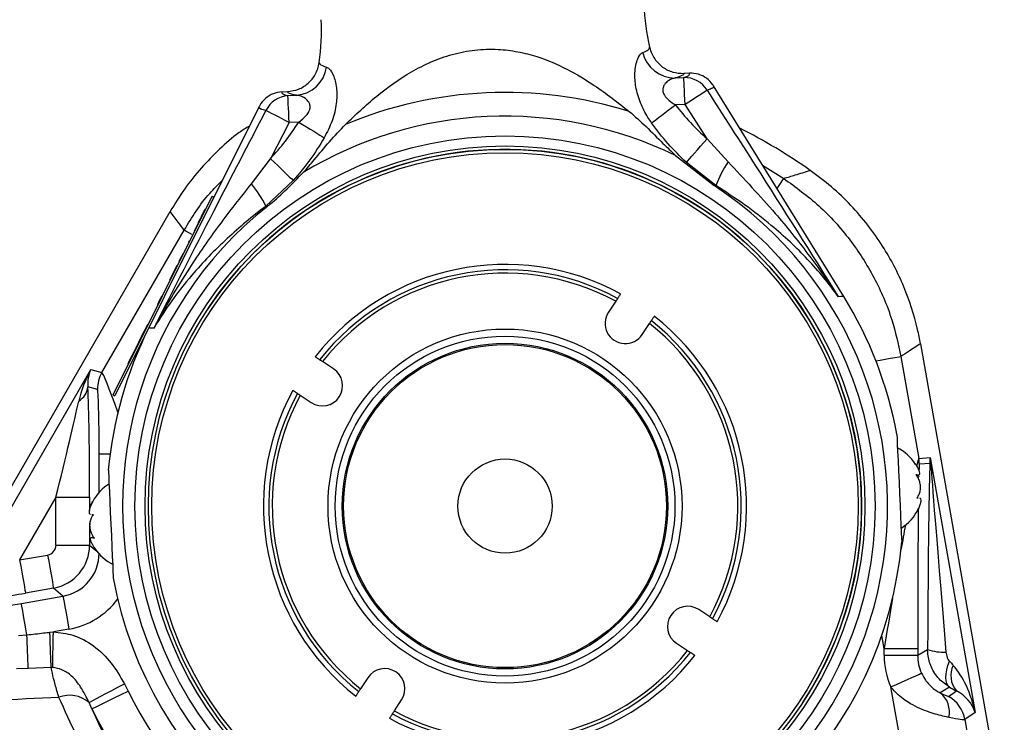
# Model space of a CAD drawing. Extents: x 0 to 8410, y 0 to 5940.
# Tile 38 of 210: x 1666 to 1812, y 3114 to 3219. Entities that reach past the tile are written whole.
import ezdxf

# ---------------------------------------------------------------- set-up
doc = ezdxf.new("R2010")
doc.units = 0
doc.header["$LTSCALE"] = 10
doc.layers.get('0').update_dxf_attribs({"linetype": 'CONTINUOUS'})

msp = doc.modelspace()

# ---------------------------------------------------------------- linework, layer by layer
at = {"color": 8, "linetype": 'CONTINUOUS'}
for p, q in [((1763.37, 3209.95), (1764.64, 3210)), ((1705.79, 3207.32), (1707.07, 3207.38)), ((1764.82, 3206.02), (1763.4, 3205.95)), ((1768.09, 3200.91), (1764.82, 3206.02)), ((1705.98, 3203.33), (1703.18, 3197.95)), ((1707.4, 3203.4), (1705.98, 3203.33)), ((1768.09, 3200.91), (1771.21, 3197.47)), ((1700.4, 3194.24), (1703.18, 3197.95)), ((1769.38, 3193.97), (1765.01, 3197.38)), ((1776.35, 3196.98), (1779.48, 3195.03)), ((1706.58, 3194.72), (1702.53, 3190.92)), ((1678.15, 3166.17), (1690.38, 3187.35)), ((1796.9, 3168.57), (1799.57, 3153.41)), ((1655.41, 3130.11), (1676.48, 3166.61)), ((1676.48, 3166.61), (1678.15, 3166.17)), ((1677.48, 3163.67), (1676.07, 3164.05)), ((1677.73, 3148.39), (1677.73, 3154.11)), ((1677.73, 3154.11), (1679.38, 3154.11)), ((1799.57, 3153.41), (1801.24, 3153.56)), ((1801.22, 3152.68), (1799.65, 3152.55)), ((1801.24, 3153.56), (1807.92, 3115.67)), ((1671.32, 3147.68), (1665.92, 3138.34)), ((1671.32, 3147.68), (1676.31, 3147.68)), ((1671.32, 3140.55), (1671.32, 3147.68)), ((1676.31, 3147.68), (1676.31, 3145.9)), ((1676.31, 3143.82), (1676.31, 3140.55)), ((1671.32, 3140.55), (1676.31, 3140.55)), ((1676.31, 3140.55), (1677.39, 3139.64)), ((1665.92, 3138.34), (1670.08, 3139.07)), ((1670.95, 3134.15), (1666.79, 3133.42)), ((1672.36, 3132.96), (1670.95, 3134.15)), ((1666.17, 3131.87), (1672.36, 3132.96)), ((1670.42, 3127.59), (1670.93, 3127.64)), ((1673.23, 3128.05), (1670.93, 3127.64)), ((1665.77, 3127.12), (1667, 3127.21)), ((1794.41, 3125.2), (1794.06, 3127.14)), ((1794.41, 3124.19), (1794.41, 3125.2)), ((1794.41, 3125.2), (1799.4, 3125.2)), ((1799.4, 3125.2), (1799.4, 3124.19)), ((1799.4, 3124.19), (1800.87, 3125.04)), ((1794.41, 3124.19), (1799.4, 3124.19)), ((1667.18, 3122.22), (1665.43, 3122.17)), ((1670.59, 3122.34), (1667.18, 3122.22)), ((1670.83, 3122.34), (1670.59, 3122.34)), ((1681.48, 3119.94), (1682.03, 3118.86)), ((1798.06, 3104.47), (1795.41, 3119.48)), ((1804.14, 3119.43), (1802.74, 3118.62)), ((1803.99, 3118.07), (1805.14, 3118.88)), ((1676.66, 3116.23), (1676.23, 3117.15)), ((1807.92, 3115.67), (1806.41, 3114.62)), ((1806.41, 3114.62), (1809.17, 3098.95))]:
    msp.add_line(p, q, dxfattribs=at)
at = {"color": 7, "linetype": 'CONTINUOUS'}
for p, q in [((1765.47, 3210.66), (1764.66, 3210.62)), ((1704.91, 3207.89), (1705.72, 3207.93)), ((1788.41, 3177.48), (1769.07, 3208.76)), ((1701.5, 3205.67), (1694.8, 3192.25)), ((1763.41, 3198.43), (1769.13, 3193.96)), ((1679.81, 3162.85), (1694.54, 3192.38)), ((1694.8, 3192.25), (1680.08, 3162.72)), ((1694.54, 3192.38), (1694.8, 3192.25)), ((1693.47, 3190.46), (1693.31, 3190.14)), ((1693.47, 3190.46), (1693.56, 3190.42)), ((1652.42, 3128), (1688.29, 3190.12)), ((1692.72, 3188.95), (1692.45, 3188.42)), ((1692.75, 3189.02), (1692.84, 3188.97)), ((1693.31, 3190.14), (1693.11, 3189.74)), ((1693.11, 3189.74), (1693.2, 3189.7)), ((1693.31, 3190.14), (1693.4, 3190.1)), ((1692.43, 3188.38), (1691.85, 3187.21)), ((1692.43, 3188.38), (1692.52, 3188.33)), ((1692.44, 3188.42), (1692.54, 3188.37)), ((1692.45, 3188.42), (1692.54, 3188.37)), ((1691.69, 3186.89), (1691.78, 3186.84)), ((1691.85, 3187.21), (1691.94, 3187.17)), ((1690.48, 3184.48), (1690.57, 3184.44)), ((1690.68, 3184.88), (1690.77, 3184.84)), ((1691.11, 3185.73), (1691, 3185.52)), ((1691.19, 3185.89), (1691.27, 3185.84)), ((1689.98, 3183.48), (1690.07, 3183.43)), ((1690.17, 3183.84), (1690.01, 3183.53)), ((1689.08, 3181.67), (1688.88, 3181.27)), ((1689.28, 3182.07), (1689.08, 3181.67)), ((1689.08, 3181.67), (1689.17, 3181.62)), ((1689.28, 3182.07), (1689.37, 3182.03)), ((1689.48, 3182.47), (1689.57, 3182.43)), ((1689.61, 3182.72), (1689.56, 3182.63)), ((1689.63, 3182.78), (1689.72, 3182.73)), ((1688.88, 3181.27), (1688.2, 3179.9)), ((1688.88, 3181.27), (1688.97, 3181.22)), ((1688.08, 3179.66), (1688.17, 3179.62)), ((1688.2, 3179.9), (1688.29, 3179.86)), ((1688.2, 3179.9), (1688.29, 3179.85)), ((1687.05, 3177.59), (1687.14, 3177.55)), ((1687.08, 3177.65), (1687.17, 3177.61)), ((1687.1, 3177.69), (1687.19, 3177.65)), ((1687.53, 3178.56), (1687.62, 3178.51)), ((1686.28, 3176.05), (1686.37, 3176)), ((1686.39, 3176.27), (1686.48, 3176.23)), ((1686.78, 3177.06), (1686.58, 3176.65)), ((1686.58, 3176.65), (1686.67, 3176.61)), ((1686.78, 3177.06), (1686.87, 3177.01)), ((1754.52, 3176.77), (1753.44, 3175.13)), ((1685.64, 3174.77), (1685.73, 3174.72)), ((1684.83, 3173.14), (1684.6, 3172.67)), ((1684.88, 3173.24), (1684.83, 3173.14)), ((1684.83, 3173.14), (1684.92, 3173.1)), ((1684.92, 3173.32), (1684.88, 3173.24)), ((1684.88, 3173.24), (1684.97, 3173.19)), ((1684.92, 3173.32), (1685.01, 3173.27)), ((1758.45, 3171.83), (1759.53, 3173.47)), ((1684.42, 3172.32), (1683.75, 3170.98)), ((1684.6, 3172.67), (1684.42, 3172.32)), ((1684.42, 3172.32), (1684.51, 3172.27)), ((1684.6, 3172.67), (1684.69, 3172.63)), ((1683.19, 3169.86), (1682.97, 3169.42)), ((1683.34, 3170.16), (1683.19, 3169.86)), ((1683.19, 3169.86), (1683.28, 3169.82)), ((1683.58, 3170.63), (1683.34, 3170.16)), ((1683.34, 3170.16), (1683.43, 3170.11)), ((1683.75, 3170.98), (1683.58, 3170.63)), ((1683.58, 3170.63), (1683.66, 3170.58)), ((1683.75, 3170.98), (1683.84, 3170.94)), ((1799.81, 3170.46), (1812.27, 3099.82)), ((1682.97, 3169.42), (1682.21, 3167.9)), ((1682.97, 3169.42), (1683.06, 3169.38)), ((1682.21, 3167.9), (1681.99, 3167.45)), ((1681.99, 3167.45), (1682.08, 3167.41)), ((1682.21, 3167.9), (1682.3, 3167.85)), ((1712.57, 3166.72), (1710.93, 3167.81)), ((1681.2, 3165.86), (1681.29, 3165.81)), ((1681.71, 3166.89), (1681.8, 3166.85)), ((1680.71, 3164.88), (1680.8, 3164.84)), ((1679.81, 3162.85), (1680.08, 3162.72)), ((1707.63, 3162.8), (1709.27, 3161.71)), ((1799.17, 3150.93), (1799.46, 3150.94)), ((1799.26, 3147.55), (1799.49, 3147.57)), ((1799.49, 3147.61), (1799.3, 3147.6)), ((1676.87, 3145.06), (1676.67, 3145.05)), ((1799.35, 3145.64), (1799.53, 3146.01)), ((1676.95, 3141.7), (1676.65, 3141.69)), ((1768.5, 3129.88), (1766.85, 3130.97)), ((1763.55, 3125.96), (1765.2, 3124.87)), ((1717.68, 3120.85), (1716.6, 3119.2)), ((1721.61, 3115.9), (1722.69, 3117.55))]:
    msp.add_line(p, q, dxfattribs=at)
at = {"color": 8, "linetype": 'CONTINUOUS', "flags": 128}
for points in [[(1764.82, 3206.02), (1764.79, 3206.76), (1764.76, 3207.48), (1764.73, 3208.15), (1764.7, 3208.74), (1764.68, 3209.24), (1764.66, 3209.62), (1764.65, 3209.88), (1764.64, 3210)], [(1768.09, 3208.12), (1767.91, 3208), (1767.65, 3207.83), (1767.31, 3207.61), (1766.9, 3207.35), (1766.43, 3207.05), (1765.92, 3206.72), (1765.38, 3206.37), (1764.82, 3206.02)], [(1705.98, 3203.33), (1705.94, 3204.08), (1705.91, 3204.8), (1705.88, 3205.46), (1705.85, 3206.06), (1705.83, 3206.55), (1705.81, 3206.94), (1705.8, 3207.2), (1705.79, 3207.32)], [(1705.98, 3203.33), (1705.39, 3203.64), (1704.82, 3203.93), (1704.28, 3204.21), (1703.79, 3204.47), (1703.36, 3204.69), (1703, 3204.88), (1702.72, 3205.02), (1702.53, 3205.12)], [(1759.85, 3203.28), (1760.13, 3203.49), (1760.47, 3203.75), (1760.87, 3204.05), (1761.32, 3204.39), (1761.8, 3204.75), (1762.32, 3205.14), (1762.85, 3205.54), (1763.4, 3205.95)], [(1707.4, 3203.4), (1707.98, 3203.04), (1708.55, 3202.69), (1709.1, 3202.35), (1709.62, 3202.03), (1710.09, 3201.73), (1710.52, 3201.47), (1710.88, 3201.25), (1711.18, 3201.06)], [(1765.01, 3197.38), (1765.22, 3197.62), (1765.49, 3197.94), (1765.83, 3198.32), (1766.22, 3198.76), (1766.65, 3199.26), (1767.11, 3199.79), (1767.6, 3200.34), (1768.09, 3200.91)], [(1703.18, 3197.95), (1703.73, 3197.43), (1704.27, 3196.92), (1704.78, 3196.43), (1705.25, 3195.98), (1705.68, 3195.57), (1706.04, 3195.22), (1706.35, 3194.94), (1706.58, 3194.72)], [(1778.49, 3193.52), (1778.98, 3194.27), (1779.33, 3194.79), (1779.48, 3195.03)], [(1769.38, 3193.97), (1769.35, 3193.97), (1769.32, 3193.96), (1769.29, 3193.96), (1769.26, 3193.96), (1769.23, 3193.96), (1769.19, 3193.96), (1769.16, 3193.96), (1769.13, 3193.96)], [(1702.79, 3190.93), (1702.76, 3190.93), (1702.72, 3190.92), (1702.69, 3190.92), (1702.66, 3190.92), (1702.63, 3190.92), (1702.6, 3190.92), (1702.57, 3190.92), (1702.53, 3190.92)], [(1691.5, 3186.71), (1691.16, 3186.9), (1690.62, 3187.21), (1690.38, 3187.35)], [(1788.41, 3177.48), (1788.36, 3177.48), (1788.21, 3177.47), (1787.96, 3177.46), (1787.6, 3177.44)], [(1685.9, 3172.8), (1685.54, 3172.78), (1685.29, 3172.77), (1685.14, 3172.76), (1685.09, 3172.76)], [(1793.19, 3167.92), (1793.84, 3168.03), (1795.07, 3168.25), (1796.01, 3168.41), (1796.63, 3168.52), (1796.9, 3168.57)], [(1665.92, 3138.34), (1666.09, 3137.41), (1666.25, 3136.51), (1666.39, 3135.68), (1666.52, 3134.95), (1666.63, 3134.33), (1666.71, 3133.87), (1666.77, 3133.56), (1666.79, 3133.42)], [(1670.08, 3139.07), (1670.24, 3138.14), (1670.4, 3137.25), (1670.55, 3136.42), (1670.68, 3135.68), (1670.79, 3135.07), (1670.87, 3134.6), (1670.92, 3134.29), (1670.95, 3134.15)], [(1667, 3127.21), (1666.84, 3128.1), (1666.69, 3128.95), (1666.55, 3129.74), (1666.43, 3130.44), (1666.33, 3131.01), (1666.25, 3131.45), (1666.2, 3131.74), (1666.17, 3131.87)], [(1672.36, 3132.96), (1672.39, 3132.83), (1672.44, 3132.52), (1672.53, 3132.05), (1672.63, 3131.44), (1672.76, 3130.7), (1672.91, 3129.87), (1673.07, 3128.98), (1673.23, 3128.05)], [(1670.59, 3122.34), (1670.58, 3122.77), (1670.56, 3123.28), (1670.54, 3123.87), (1670.52, 3124.53), (1670.5, 3125.25), (1670.47, 3126), (1670.45, 3126.79), (1670.42, 3127.59)], [(1670.83, 3122.34), (1670.84, 3122.77), (1670.85, 3123.28), (1670.86, 3123.88), (1670.87, 3124.55), (1670.88, 3125.27), (1670.9, 3126.03), (1670.91, 3126.83), (1670.93, 3127.64)], [(1804.14, 3119.43), (1803.91, 3119.66), (1803.74, 3119.98), (1803.64, 3120.39), (1803.6, 3120.87), (1803.63, 3121.42), (1803.73, 3122.01), (1803.89, 3122.65), (1804.11, 3123.3)], [(1795.41, 3119.48), (1796.27, 3119.86), (1797.1, 3120.23), (1797.86, 3120.58), (1798.54, 3120.88), (1799.11, 3121.14), (1799.55, 3121.33), (1799.83, 3121.46), (1799.97, 3121.52)], [(1676.23, 3117.15), (1676.43, 3117.26), (1676.8, 3117.46), (1677.33, 3117.74), (1677.98, 3118.09), (1678.75, 3118.49), (1679.61, 3118.95), (1680.53, 3119.44), (1681.48, 3119.94)], [(1676.66, 3116.23), (1676.82, 3116.31), (1677.17, 3116.48), (1677.69, 3116.73), (1678.36, 3117.06), (1679.16, 3117.45), (1680.06, 3117.89), (1681.03, 3118.37), (1682.03, 3118.86)]]:
    msp.add_lwpolyline(points, dxfattribs=at)
at = {"color": 7, "linetype": 'CONTINUOUS', "flags": 128}
for points in [[(1796.29, 3157.01), (1796.3, 3156.9), (1796.32, 3156.44), (1796.36, 3155.63), (1796.41, 3154.51), (1796.47, 3153.13), (1796.54, 3151.57), (1796.62, 3149.88), (1796.7, 3148.15), (1796.78, 3146.46), (1796.85, 3144.89), (1796.91, 3143.52), (1796.96, 3142.4), (1797, 3141.59), (1797.02, 3141.13), (1797.02, 3141.02)], [(1679.1, 3151.66), (1679.1, 3151.64), (1679.12, 3151.36), (1679.15, 3150.72), (1679.19, 3149.75), (1679.25, 3148.5), (1679.31, 3147.02), (1679.39, 3145.38), (1679.47, 3143.66)], [(1679.47, 3143.66), (1679.55, 3141.95), (1679.62, 3140.31), (1679.69, 3138.83), (1679.75, 3137.57), (1679.79, 3136.6), (1679.82, 3135.96), (1679.83, 3135.68), (1679.83, 3135.67)]]:
    msp.add_lwpolyline(points, dxfattribs=at)
at = {"color": 7, "linetype": 'CONTINUOUS'}
for radius in [55, 53.5, 53, 24.19, 24, 7]:
    msp.add_circle((1738.06, 3146.34), radius, dxfattribs=at)
at = {"color": 8, "linetype": 'CONTINUOUS'}
for radius in [52.5, 26.31, 25.25]:
    msp.add_circle((1738.06, 3146.34), radius, dxfattribs=at)
at = {"color": 7, "linetype": 'CONTINUOUS'}
for centre, radius, start, end in [((1793.65, 3222.39), 35, 182.6143, 193.0253), ((1675.78, 3217.01), 35, 352.1983, 2.6143), ((1734.59, 3126.64), 85, 54.934, 63.1838), ((1738.06, 3146.34), 53, 38.5271, 146.6246), ((1738.06, 3146.34), 56.85, 128.3494, 56.8793), ((1738.06, 3146.34), 35.1, 61.5277, 141.7215), ((1738.06, 3146.34), 53, 326.6246, 38.5271), ((1738.06, 3146.34), 59.2, 10.3807, 31.7344), ((1755.94, 3173.48), 3, 146.6246, 326.6246), ((1738.06, 3146.34), 59.2, 153.4942, 174.8479), ((1738.06, 3146.34), 35.1, 331.5277, 51.7215), ((1710.92, 3164.22), 3, 236.6246, 56.6246), ((1738.06, 3146.34), 35.1, 151.5277, 231.7215), ((1793.21, 3148.74), 7, 32.8246, 63.5646), ((1682.93, 3143.7), 7, 121.6641, 151.4224), ((1682.93, 3143.7), 7, 151.4224, 156.0089), ((1793.2, 3148.98), 7, 301.6641, 334.9128), ((1738.06, 3146.34), 59.2, 275.3554, 354.8479), ((1682.91, 3143.94), 7, 209.1797, 213.6448), ((1682.91, 3143.94), 7, 213.6448, 243.5646), ((1738.06, 3146.34), 59.2, 190.3807, 269.8733), ((1765.2, 3128.46), 3, 56.6246, 236.6246), ((1738.06, 3146.34), 35.1, 241.5277, 321.7215), ((1720.18, 3119.2), 3, 326.6246, 146.6246)]:
    msp.add_arc(centre, radius, start, end, dxfattribs=at)
at = {"color": 8, "linetype": 'CONTINUOUS'}
for centre, radius, start, end in [((1763.34, 3214.9), 4.96, 193.9767, 270.2678), ((1706.64, 3212.32), 4.96, 274.9569, 351.256), ((1764.72, 3206.06), 3.95, 31.4121, 91.1592), ((1706.07, 3203.38), 3.95, 94.0699, 153.8158), ((1738.06, 3146.34), 61.46, 72.5199, 112.7087), ((1738.06, 3146.34), 57.93, 64.0566, 121.172), ((1788.61, 3186.17), 20.75, 147.006, 157.9253), ((1684.08, 3181.39), 20.76, 27.3076, 38.2202), ((1738.06, 3146.34), 35.9, 61.4181, 141.8311), ((1738.06, 3146.34), 34.6, 61.5987, 141.6505), ((1738.06, 3146.34), 35.9, 331.4181, 51.8311), ((1738.06, 3146.34), 34.6, 331.5987, 51.6505), ((1682.49, 3163.67), 5.01, 150.0439, 179.9556), ((1673.21, 3164.42), 2.89, 301.3933, 352.6971), ((1738.06, 3146.34), 35.9, 151.4181, 231.8311), ((1738.06, 3146.34), 34.6, 151.5987, 231.6505), ((1794.63, 3152.54), 5.01, 0.0227, 9.9804), ((1803.79, 3152.83), 2.58, 183.2824, 202.6797), ((1186.9, 3106.83), 480.53, 1.8344, 2.4299), ((1738.06, 3146.34), 34.6, 241.5987, 321.6505), ((1803.28, 3131.95), 7.32, 250.8146, 272.5208), ((1738.06, 3146.34), 35.9, 241.4181, 321.8311), ((1807.83, 3121.14), 3.51, 154.0093, 220.142), ((1738.06, 3146.34), 62.4, 206.1249, 313.8754), ((1800.43, 3115.74), 3.69, 347.9012, 51.2546), ((1673.36, 3113.91), 4.33, 48.5103, 111.7569), ((1801.48, 3113.74), 5.01, 10.0765, 59.9248), ((1738.06, 3146.34), 68.39, 206.1249, 313.8754)]:
    msp.add_arc(centre, radius, start, end, dxfattribs=at)
for centre, major_axis, ratio, start_param, end_param in [((1735.19, 3209.17), (30.32, 1.38), 0.06998, 6.039883, 6.331344), ((1735.19, 3209.17), (30.32, 1.38), 0.06998, 3.093434, 3.384895), ((1680.81, 3164.12), (4.62, 8.71), 0.505887, 1.55275, 2.075614), ((1680.81, 3164.12), (-2.09, 4.77), 0.896933, 0.687458, 1.210322), ((1682.46, 3153.66), (-4.32, 12.51), 0.029927, 5.259909, 6.256778), ((1675.79, 3146.77), (0.02, 20.02), 0.02615, 4.757775, 5.753347), ((1677.47, 3153.66), (0.01, 10.01), 0.02615, 4.757775, 6.276212), ((1670.79, 3146.77), (4.35, 17.52), 0.016075, 4.768206, 5.763778), ((1794.67, 3123.71), (4.91, 29.7), 0.016654, 0.005052, 0.269868), ((1799.66, 3123.71), (-0.01, 28.83), 0.009076, 0.00079, 0.261114), ((1801.34, 3095.9), (-0.03, 57.66), 0.009076, 0.175083, 1.041096), ((1796.32, 3152.69), (3.27, 4.1), 0.900122, 5.334337, 5.50863), ((1796.32, 3152.69), (-1.38, 9.86), 0.501144, 4.555692, 4.729985), ((1806.33, 3095.9), (-4.94, 56.8), 0.004643, 0.173895, 1.039909), ((1799.66, 3123.71), (-0.01, 28.83), 0.009076, 0.693441, 1.519226), ((1794.67, 3123.71), (4.91, 29.7), 0.016654, 0.84466, 0.998736), ((1669.82, 3140.55), (-1.15, 0.97), 0.997668, 2.44461, 3.838575), ((1669.82, 3140.55), (4.18, 4.98), 0.998746, 4.015407, 5.409371), ((1671.21, 3139.38), (5.01, -4.2), 0.994106, 5.586203, 6.980168), ((1667.13, 3134.01), (12.86, 2.29), 0.040101, 4.031611, 4.67866), ((1666.34, 3132.17), (6.43, 1.14), 0.040101, 3.160224, 4.67866), ((1671.21, 3139.38), (-8.83, 7.41), 0.997668, 2.44461, 3.205704), ((1794.67, 3123.71), (4.91, 29.7), 0.016654, 1.267964, 1.523488), ((1805.92, 3124.2), (9.98, 5.76), 0.998174, 2.618785, 3.040523), ((1805.92, 3124.2), (5.66, 3.27), 0.99538, 2.618785, 3.040523), ((1800.73, 3127.68), (-6.38, 7.42), 0.035723, 2.169679, 2.278019), ((1803, 3114.8), (-2.04, 9.55), 0.511151, 4.693831, 5.565218), ((1798.34, 3121.35), (5.65, -3.27), 0.040101, 5.626509, 6.264554), ((1798.23, 3123.35), (11.3, -6.55), 0.040101, 5.284827, 5.393167), ((1803, 3114.8), (4.81, -1.88), 0.890278, 0.600376, 1.471763), ((1795.85, 3117.03), (10.58, -2.4), 0.029082, 5.604993, 6.243039)]:
    msp.add_ellipse(centre, major_axis=major_axis, ratio=ratio, start_param=start_param, end_param=end_param, dxfattribs=at)
at = {"color": 7, "linetype": 'CONTINUOUS'}
for points, knots in [([(1714.34, 3203.04), (1715.85, 3204.47), (1718.88, 3207.33), (1723.18, 3210.41), (1727.04, 3212.38), (1730.21, 3213.53), (1733.58, 3214.18), (1736.89, 3214.29), (1739.99, 3213.89), (1743.46, 3213), (1747.31, 3211.34), (1751.89, 3208.6), (1754.82, 3206.3), (1756.53, 3204.97)], [0, 0, 0, 0, 0.133807, 0.267173, 0.335395, 0.403507, 0.472517, 0.541484, 0.600886, 0.660352, 0.760767, 0.861491, 1, 1, 1, 1]), ([(1759.55, 3214.5), (1759.56, 3214.49), (1759.7, 3213.87), (1760.2, 3212.76), (1761.43, 3211.5), (1762.97, 3210.71), (1764.09, 3210.65), (1764.66, 3210.62)], [0, 0, 0, 0, 0.0049548, 0.2732278, 0.5156893, 0.7578374, 1, 1, 1, 1]), ([(1705.72, 3207.93), (1706.28, 3208.01), (1707.4, 3208.17), (1708.85, 3209.1), (1709.97, 3210.46), (1710.36, 3211.62), (1710.45, 3212.25), (1710.45, 3212.26)], [0, 0, 0, 0, 0.242161, 0.484307, 0.726775, 0.995043, 1, 1, 1, 1]), ([(1769.07, 3208.76), (1769.06, 3208.76), (1769.03, 3208.82), (1768.74, 3209.26), (1768.06, 3209.95), (1766.83, 3210.58), (1765.92, 3210.63), (1765.47, 3210.66)], [0, 0, 0, 0, 0.007898, 0.048674, 0.36618, 0.68308, 1, 1, 1, 1]), ([(1704.91, 3207.89), (1704.46, 3207.83), (1703.56, 3207.7), (1702.4, 3206.95), (1701.78, 3206.2), (1701.53, 3205.74), (1701.5, 3205.68), (1701.5, 3205.67)], [0, 0, 0, 0, 0.316917, 0.633823, 0.951336, 0.992111, 1, 1, 1, 1]), ([(1756.53, 3204.97), (1757.36, 3204.24), (1759.06, 3202.76), (1761.29, 3200.44), (1762.78, 3199.03), (1763.41, 3198.43)], [0, 0, 0, 0, 0.360807, 0.731172, 1, 1, 1, 1]), ([(1700.07, 3202.8), (1699.55, 3202.49), (1697.95, 3201.5), (1695.59, 3199.37), (1692.86, 3196.6), (1690.38, 3193.52), (1688.99, 3191.25), (1688.29, 3190.12)], [0, 0, 0, 0, 0.103666, 0.323405, 0.543142, 0.771573, 1, 1, 1, 1]), ([(1708.08, 3195.9), (1708.62, 3196.53), (1709.95, 3198.04), (1711.96, 3200.55), (1713.54, 3202.2), (1714.34, 3203.04)], [0, 0, 0, 0, 0.2572696, 0.6246039, 1, 1, 1, 1]), ([(1799.81, 3170.46), (1799.68, 3171.17), (1799.12, 3174.06), (1797.48, 3179.04), (1794.81, 3184.18), (1792.01, 3188.14), (1789.47, 3191.09), (1786.63, 3193.83), (1784.49, 3195.42), (1783.42, 3196.21)], [0, 0, 0, 0, 0.069861, 0.281778, 0.499848, 0.622462, 0.745077, 0.872537, 1, 1, 1, 1]), ([(1702.79, 3190.93), (1702.9, 3191.01), (1704.79, 3192.52), (1706.48, 3194.26), (1708.08, 3195.9)], [0, 0, 0, 0, 0.057586, 1, 1, 1, 1]), ([(1693.11, 3189.74), (1693.05, 3189.62), (1692.94, 3189.39), (1692.8, 3189.13), (1692.75, 3189.02)], [0, 0, 0, 0, 0.5597509, 1, 1, 1, 1]), ([(1689.98, 3183.48), (1689.91, 3183.33), (1689.77, 3183.06), (1689.68, 3182.86), (1689.63, 3182.78)], [0, 0, 0, 0, 0.559713, 1, 1, 1, 1]), ([(1687.05, 3177.59), (1687.02, 3177.53), (1686.96, 3177.41), (1686.88, 3177.25), (1686.79, 3177.08), (1686.79, 3177.06), (1686.78, 3177.06)], [0, 0, 0, 0, 0.187289, 0.37434, 0.561176, 1, 1, 1, 1]), ([(1754.8, 3177.19), (1754.79, 3177.19), (1754.79, 3177.18), (1754.74, 3177.11), (1754.67, 3177.01), (1754.6, 3176.89), (1754.54, 3176.81), (1754.52, 3176.77)], [0, 0, 0, 0, 0.2064613, 0.4200049, 0.6340517, 0.8488062, 1, 1, 1, 1]), ([(1754.8, 3177.19), (1754.8, 3177.19), (1754.8, 3177.19), (1754.81, 3177.21), (1754.85, 3177.28), (1754.95, 3177.43), (1755.08, 3177.63), (1755.19, 3177.78), (1755.24, 3177.86), (1755.24, 3177.86)], [0, 0, 0, 0, 0.00126, 0.134275, 0.348318, 0.562348, 0.776823, 0.992127, 1, 1, 1, 1]), ([(1686.58, 3176.65), (1686.58, 3176.65), (1686.57, 3176.64), (1686.52, 3176.53), (1686.47, 3176.42), (1686.42, 3176.33), (1686.39, 3176.27)], [0, 0, 0, 0, 0.498485, 0.624088, 0.749653, 1, 1, 1, 1]), ([(1760.25, 3174.56), (1760.23, 3174.53), (1760.16, 3174.43), (1760.04, 3174.25), (1759.92, 3174.07), (1759.85, 3173.96), (1759.81, 3173.9), (1759.81, 3173.9), (1759.81, 3173.89)], [0, 0, 0, 0, 0.085425, 0.301069, 0.516561, 0.731442, 0.865807, 1, 1, 1, 1]), ([(1759.53, 3173.47), (1759.53, 3173.48), (1759.57, 3173.53), (1759.63, 3173.62), (1759.71, 3173.75), (1759.77, 3173.84), (1759.8, 3173.89), (1759.81, 3173.89), (1759.81, 3173.89)], [0, 0, 0, 0, 0.0125549, 0.2284195, 0.4441713, 0.6594437, 0.8739769, 1, 1, 1, 1]), ([(1709.84, 3168.52), (1709.87, 3168.51), (1709.97, 3168.44), (1710.15, 3168.32), (1710.33, 3168.2), (1710.45, 3168.12), (1710.5, 3168.09), (1710.51, 3168.09), (1710.51, 3168.08)], [0, 0, 0, 0, 0.085461, 0.301059, 0.516553, 0.731462, 0.865816, 1, 1, 1, 1]), ([(1710.93, 3167.81), (1710.93, 3167.81), (1710.88, 3167.84), (1710.78, 3167.91), (1710.65, 3167.99), (1710.56, 3168.05), (1710.52, 3168.08), (1710.51, 3168.08), (1710.51, 3168.08)], [0, 0, 0, 0, 0.012503, 0.228388, 0.444123, 0.659446, 0.873967, 1, 1, 1, 1]), ([(1707.21, 3163.07), (1707.21, 3163.07), (1707.21, 3163.07), (1707.2, 3163.08), (1707.12, 3163.13), (1706.97, 3163.23), (1706.77, 3163.36), (1706.62, 3163.46), (1706.54, 3163.51), (1706.54, 3163.51)], [0, 0, 0, 0, 0.00126, 0.134278, 0.348297, 0.562312, 0.776831, 0.992074, 1, 1, 1, 1]), ([(1707.21, 3163.07), (1707.21, 3163.07), (1707.22, 3163.06), (1707.29, 3163.02), (1707.4, 3162.95), (1707.52, 3162.87), (1707.6, 3162.82), (1707.63, 3162.8)], [0, 0, 0, 0, 0.206494, 0.4200525, 0.6340179, 0.8487922, 1, 1, 1, 1]), ([(1799.03, 3152.62), (1799.19, 3152.37), (1799.47, 3151.92), (1799.66, 3151.39), (1799.68, 3151.06), (1799.55, 3150.92), (1799.33, 3150.94), (1799.16, 3151.02), (1799.11, 3151.04)], [0, 0, 0, 0, 0.235553, 0.408146, 0.581145, 0.745074, 0.917188, 1, 1, 1, 1]), ([(1799.11, 3151.04), (1799.26, 3150.82), (1799.54, 3150.42), (1799.74, 3149.66), (1799.78, 3148.96), (1799.67, 3148.3), (1799.47, 3147.84), (1799.32, 3147.62), (1799.26, 3147.55)], [0, 0, 0, 0, 0.235551, 0.408129, 0.581135, 0.74506, 0.917162, 1, 1, 1, 1]), ([(1799.34, 3150.71), (1799.41, 3150.7), (1799.54, 3150.68), (1799.59, 3150.78), (1799.61, 3150.84)], [0, 0, 0, 0, 0.4859209, 1, 1, 1, 1]), ([(1676.47, 3145.04), (1676.4, 3145.09), (1676.28, 3145.2), (1676.26, 3145.61), (1676.38, 3146.14), (1676.57, 3146.63), (1676.73, 3146.94), (1676.78, 3147.03)], [0, 0, 0, 0, 0.225768, 0.45207, 0.666525, 0.891639, 1, 1, 1, 1]), ([(1676.78, 3147.03), (1676.64, 3146.77), (1676.41, 3146.31), (1676.27, 3145.83), (1676.28, 3145.69), (1676.29, 3145.65)], [0, 0, 0, 0, 0.479025, 0.8299739, 1, 1, 1, 1]), ([(1799.66, 3147.59), (1799.72, 3147.54), (1799.85, 3147.44), (1799.87, 3147.05), (1799.75, 3146.53), (1799.56, 3146.04), (1799.4, 3145.74), (1799.35, 3145.64)], [0, 0, 0, 0, 0.225766, 0.45207, 0.666511, 0.891653, 1, 1, 1, 1]), ([(1677.02, 3141.57), (1676.87, 3141.8), (1676.59, 3142.2), (1676.39, 3142.97), (1676.35, 3143.67), (1676.46, 3144.32), (1676.66, 3144.77), (1676.81, 3144.99), (1676.87, 3145.06)], [0, 0, 0, 0, 0.235579, 0.40815, 0.581144, 0.74506, 0.91719, 1, 1, 1, 1]), ([(1676.82, 3140.53), (1676.76, 3140.62), (1676.59, 3140.9), (1676.47, 3141.27), (1676.44, 3141.59), (1676.58, 3141.71), (1676.8, 3141.68), (1676.97, 3141.6), (1677.02, 3141.57)], [0, 0, 0, 0, 0.099412, 0.302726, 0.506531, 0.699656, 0.90242, 1, 1, 1, 1]), ([(1768.92, 3129.61), (1768.92, 3129.61), (1768.92, 3129.61), (1768.9, 3129.62), (1768.85, 3129.65), (1768.75, 3129.72), (1768.63, 3129.8), (1768.54, 3129.85), (1768.5, 3129.88)], [0, 0, 0, 0, 0.034122, 0.16698, 0.380998, 0.595067, 0.809571, 1, 1, 1, 1]), ([(1768.92, 3129.61), (1768.92, 3129.6), (1768.93, 3129.6), (1769, 3129.55), (1769.15, 3129.45), (1769.33, 3129.34), (1769.48, 3129.24), (1769.56, 3129.19), (1769.59, 3129.16)], [0, 0, 0, 0, 0.132558, 0.345931, 0.559628, 0.773995, 0.908423, 1, 1, 1, 1]), ([(1765.2, 3124.87), (1765.21, 3124.86), (1765.27, 3124.83), (1765.37, 3124.76), (1765.49, 3124.68), (1765.57, 3124.63), (1765.61, 3124.6), (1765.61, 3124.6), (1765.62, 3124.6)], [0, 0, 0, 0, 0.052306, 0.268014, 0.483686, 0.698703, 0.833283, 1, 1, 1, 1]), ([(1766.29, 3124.15), (1766.26, 3124.17), (1766.15, 3124.25), (1765.97, 3124.36), (1765.79, 3124.48), (1765.66, 3124.57), (1765.62, 3124.59), (1765.62, 3124.6), (1765.62, 3124.6)], [0, 0, 0, 0, 0.091581, 0.307033, 0.52247, 0.737444, 0.951706, 1, 1, 1, 1]), ([(1715.88, 3118.12), (1715.9, 3118.15), (1715.97, 3118.25), (1716.09, 3118.43), (1716.21, 3118.61), (1716.29, 3118.74), (1716.32, 3118.78), (1716.32, 3118.79), (1716.32, 3118.79)], [0, 0, 0, 0, 0.091643, 0.307063, 0.52247, 0.737473, 0.951705, 1, 1, 1, 1]), ([(1716.6, 3119.2), (1716.59, 3119.19), (1716.55, 3119.13), (1716.48, 3119.03), (1716.4, 3118.91), (1716.35, 3118.84), (1716.32, 3118.79), (1716.32, 3118.79), (1716.32, 3118.79)], [0, 0, 0, 0, 0.0522864, 0.26808, 0.4837028, 0.6987361, 0.83328, 1, 1, 1, 1]), ([(1721.33, 3115.48), (1721.33, 3115.48), (1721.33, 3115.49), (1721.34, 3115.5), (1721.37, 3115.55), (1721.44, 3115.65), (1721.52, 3115.77), (1721.58, 3115.86), (1721.61, 3115.9)], [0, 0, 0, 0, 0.034121, 0.166972, 0.380979, 0.594994, 0.809581, 1, 1, 1, 1]), ([(1721.33, 3115.48), (1721.33, 3115.48), (1721.32, 3115.47), (1721.27, 3115.4), (1721.18, 3115.25), (1721.06, 3115.08), (1720.96, 3114.93), (1720.91, 3114.85), (1720.89, 3114.81)], [0, 0, 0, 0, 0.1325582, 0.3459724, 0.5596249, 0.7739766, 0.908486, 1, 1, 1, 1])]:
    msp.add_open_spline(points, degree=3, knots=knots, dxfattribs=at)
at = {"color": 8, "linetype": 'CONTINUOUS'}
for points, knots in [([(1758.53, 3213.71), (1758.85, 3213.84), (1759.49, 3214.12), (1759.53, 3214.37), (1759.55, 3214.5)], [0, 0, 0, 0, 0.493946, 1, 1, 1, 1]), ([(1759.85, 3203.28), (1759.66, 3203.55), (1759.02, 3204.5), (1758.11, 3206.28), (1757.43, 3208.57), (1757.31, 3210.49), (1757.49, 3211.88), (1757.82, 3212.96), (1758.2, 3213.55), (1758.47, 3213.68), (1758.53, 3213.71)], [0, 0, 0, 0, 0.067418, 0.237297, 0.41874, 0.587414, 0.696348, 0.805162, 0.955305, 1, 1, 1, 1]), ([(1710.45, 3212.26), (1710.46, 3212.18), (1710.49, 3211.93), (1711.12, 3211.71), (1711.54, 3211.56)], [0, 0, 0, 0, 0.320375, 1, 1, 1, 1]), ([(1711.54, 3211.56), (1711.67, 3211.5), (1712.05, 3211.31), (1712.67, 3210.23), (1713.1, 3208.37), (1713.05, 3206.05), (1712.46, 3203.55), (1711.61, 3201.89), (1711.18, 3201.06)], [0, 0, 0, 0, 0.091729, 0.262744, 0.449801, 0.612403, 0.806951, 1, 1, 1, 1]), ([(1763.37, 3209.95), (1763.04, 3209.85), (1762.51, 3209.71), (1761.92, 3209.2), (1761.61, 3208.74), (1761.5, 3208.33), (1761.53, 3207.87), (1761.69, 3207.44), (1762.14, 3206.84), (1762.73, 3206.36), (1763.24, 3206.05), (1763.4, 3205.95)], [0, 0, 0, 0, 0.235253, 0.377739, 0.460397, 0.550747, 0.602173, 0.689712, 0.75327, 0.923128, 1, 1, 1, 1]), ([(1764.66, 3210.62), (1764.61, 3210.51), (1764.51, 3210.3), (1763.75, 3210.07), (1763.37, 3209.95)], [0, 0, 0, 0, 0.494359, 1, 1, 1, 1]), ([(1707.07, 3207.38), (1706.55, 3207.49), (1705.82, 3207.66), (1705.75, 3207.87), (1705.72, 3207.93)], [0, 0, 0, 0, 0.706063, 1, 1, 1, 1]), ([(1769.07, 3208.76), (1769.07, 3208.67), (1769.08, 3208.5), (1768.62, 3208.28), (1768.2, 3208.15), (1768.09, 3208.12)], [0, 0, 0, 0, 0.4188053, 0.8435693, 1, 1, 1, 1]), ([(1768.09, 3208.12), (1770.49, 3204.38), (1777.05, 3194.19), (1783.51, 3183.94), (1787.6, 3177.44)], [0, 0, 0, 0, 0.366293, 1, 1, 1, 1]), ([(1707.4, 3203.4), (1707.8, 3203.7), (1708.39, 3204.16), (1708.9, 3204.89), (1709.09, 3205.42), (1709.09, 3205.84), (1708.93, 3206.36), (1708.66, 3206.67), (1708.16, 3207.06), (1707.66, 3207.3), (1707.23, 3207.36), (1707.07, 3207.38)], [0, 0, 0, 0, 0.2056143, 0.3065996, 0.3729387, 0.4561497, 0.5061725, 0.6611805, 0.6885522, 0.8871094, 1, 1, 1, 1]), ([(1685.9, 3172.8), (1688.86, 3178.63), (1694.36, 3189.43), (1699.96, 3200.18), (1702.53, 3205.12)], [0, 0, 0, 0, 0.53991, 1, 1, 1, 1]), ([(1702.53, 3205.12), (1702.25, 3205.19), (1701.67, 3205.33), (1701.46, 3205.52), (1701.49, 3205.64), (1701.5, 3205.67)], [0, 0, 0, 0, 0.418805, 0.843569, 1, 1, 1, 1]), ([(1763.4, 3205.95), (1764.11, 3205.06), (1765.55, 3203.25), (1767.24, 3201.69), (1768.09, 3200.91)], [0, 0, 0, 0, 0.4972872, 1, 1, 1, 1]), ([(1703.18, 3197.95), (1703.95, 3198.8), (1705.5, 3200.5), (1706.77, 3202.43), (1707.4, 3203.4)], [0, 0, 0, 0, 0.497359, 1, 1, 1, 1]), ([(1765.01, 3197.38), (1764.08, 3198.29), (1762.2, 3200.12), (1760.63, 3202.22), (1759.85, 3203.28)], [0, 0, 0, 0, 0.497149, 1, 1, 1, 1]), ([(1711.18, 3201.06), (1710.5, 3199.95), (1709.14, 3197.71), (1707.44, 3195.72), (1706.58, 3194.72)], [0, 0, 0, 0, 0.4971, 1, 1, 1, 1]), ([(1771.21, 3197.47), (1773.59, 3194.95), (1777.76, 3190.54), (1783.15, 3183.82), (1786.16, 3179.61), (1787.59, 3177.45), (1787.6, 3177.44)], [0, 0, 0, 0, 0.3983827, 0.6975842, 0.9980415, 1, 1, 1, 1]), ([(1779.48, 3195.03), (1780.05, 3195.2), (1781.38, 3195.59), (1782.68, 3195.99), (1783.42, 3196.21)], [0, 0, 0, 0, 0.4267557, 1, 1, 1, 1]), ([(1779.48, 3195.03), (1781.27, 3193.72), (1784.91, 3191.08), (1789.41, 3186.04), (1793.06, 3180.33), (1795.61, 3174.46), (1796.5, 3170.4), (1796.9, 3168.57)], [0, 0, 0, 0, 0.203917, 0.413736, 0.617659, 0.827492, 1, 1, 1, 1]), ([(1685.9, 3172.8), (1685.9, 3172.81), (1687.55, 3175.84), (1690.64, 3181.01), (1695.54, 3188.11), (1698.77, 3192.19), (1700.4, 3194.24)], [0, 0, 0, 0, 0.0019594, 0.4015673, 0.6999911, 1, 1, 1, 1]), ([(1690.38, 3187.35), (1691.54, 3189.25), (1693.16, 3191.92), (1695.39, 3194.09), (1696.03, 3194.71)], [0, 0, 0, 0, 0.7132044, 1, 1, 1, 1]), ([(1787.6, 3177.44), (1787.6, 3177.45), (1786.21, 3179.38), (1783.14, 3183.1), (1778.36, 3187.56), (1773.71, 3191.16), (1770.83, 3193.03), (1769.38, 3193.97)], [0, 0, 0, 0, 0.001895, 0.29761, 0.598579, 0.798132, 1, 1, 1, 1]), ([(1702.53, 3190.92), (1701.53, 3190.14), (1699.53, 3188.58), (1695.73, 3185.23), (1691.98, 3181.35), (1688.47, 3176.88), (1686.72, 3174.2), (1685.9, 3172.81), (1685.9, 3172.8)], [0, 0, 0, 0, 0.148325, 0.296685, 0.600807, 0.798685, 0.998101, 1, 1, 1, 1]), ([(1690.38, 3187.35), (1690.08, 3187.75), (1689.39, 3188.68), (1688.69, 3189.6), (1688.29, 3190.12)], [0, 0, 0, 0, 0.426741, 1, 1, 1, 1]), ([(1799.81, 3170.46), (1799.26, 3170.1), (1798.28, 3169.48), (1797.31, 3168.84), (1796.9, 3168.57)], [0, 0, 0, 0, 0.573259, 1, 1, 1, 1]), ([(1667, 3127.21), (1667.82, 3127.3), (1668.97, 3127.43), (1670.11, 3127.56), (1670.42, 3127.59)], [0, 0, 0, 0, 0.7255468, 1, 1, 1, 1]), ([(1670.93, 3127.64), (1671.91, 3127.54), (1674.04, 3127.31), (1677.06, 3125.66), (1679.65, 3123.12), (1680.87, 3121), (1681.48, 3119.94)], [0, 0, 0, 0, 0.214979, 0.466418, 0.734042, 1, 1, 1, 1]), ([(1804.14, 3119.43), (1803.59, 3119.81), (1802.46, 3120.59), (1801.35, 3122.34), (1800.91, 3123.91), (1800.88, 3124.8), (1800.87, 3125.04)], [0, 0, 0, 0, 0.293593, 0.604058, 0.895839, 1, 1, 1, 1]), ([(1803.6, 3124.64), (1803.61, 3124.58), (1803.63, 3124.38), (1803.71, 3124.03), (1803.87, 3123.62), (1804.03, 3123.4), (1804.11, 3123.3)], [0, 0, 0, 0, 0.111257, 0.4229, 0.736369, 1, 1, 1, 1]), ([(1671.75, 3117.93), (1671.56, 3118.58), (1671.17, 3119.91), (1670.81, 3121.35), (1670.65, 3122.07), (1670.59, 3122.34)], [0, 0, 0, 0, 0.376954, 0.763986, 1, 1, 1, 1]), ([(1676.23, 3117.15), (1675.84, 3117.93), (1675.15, 3119.34), (1673.82, 3121.06), (1672.34, 3122.06), (1671.3, 3122.31), (1670.84, 3122.34), (1670.83, 3122.34)], [0, 0, 0, 0, 0.33883, 0.610736, 0.828839, 0.997073, 1, 1, 1, 1]), ([(1799.97, 3121.52), (1800.15, 3121.17), (1800.4, 3120.68), (1800.96, 3119.95), (1801.37, 3119.53), (1801.94, 3119.07), (1802.37, 3118.8), (1802.65, 3118.66), (1802.74, 3118.62)], [0, 0, 0, 0, 0.250326, 0.348193, 0.586664, 0.629455, 0.883141, 1, 1, 1, 1]), ([(1804.04, 3114.96), (1803.75, 3115.02), (1802.8, 3115.21), (1800.72, 3115.8), (1798.17, 3116.96), (1796.36, 3118.32), (1795.63, 3119.22), (1795.41, 3119.48)], [0, 0, 0, 0, 0.117443, 0.386584, 0.681972, 0.906767, 1, 1, 1, 1]), ([(1671.75, 3117.93), (1665.25, 3117.61), (1653.35, 3117.03), (1636.17, 3114.83), (1620.78, 3112.08), (1606.14, 3108.65), (1592.7, 3104.81), (1579.89, 3100.5), (1567.83, 3095.84), (1555.01, 3090.23), (1541.52, 3083.54), (1527.93, 3075.83), (1515.25, 3067.75), (1503.83, 3059.68), (1493.18, 3051.38), (1483.34, 3042.99), (1473.1, 3033.46), (1462.6, 3022.68), (1452.32, 3010.92), (1443.03, 2999.1), (1434.94, 2987.71), (1427.64, 2976.35), (1421.13, 2965.18), (1414.68, 2952.93), (1408.44, 2939.53), (1402.75, 2925.41), (1397.97, 2911.56), (1394.14, 2898.5), (1391.03, 2885.72), (1388.53, 2873.38), (1387.31, 2865.11), (1386.71, 2861.03)], [0, 0, 0, 0, 0.04677, 0.085628, 0.124486, 0.159101, 0.193717, 0.224961, 0.256206, 0.28669, 0.325543, 0.364397, 0.399007, 0.433618, 0.464858, 0.496098, 0.526578, 0.565414, 0.604249, 0.638844, 0.673439, 0.704665, 0.735891, 0.766357, 0.804224, 0.842091, 0.875804, 0.909517, 0.939928, 0.970339, 1, 1, 1, 1]), ([(1712.53, 3078.44), (1711.98, 3078.65), (1709.53, 3079.61), (1705.31, 3081.55), (1700.08, 3084.5), (1695.05, 3087.91), (1690.29, 3091.78), (1685.85, 3096.08), (1681.65, 3100.89), (1677.83, 3106.21), (1674.4, 3111.99), (1672.63, 3115.95), (1671.75, 3117.93)], [0, 0, 0, 0, 0.0275663, 0.1230121, 0.2187329, 0.3142344, 0.4192497, 0.5245342, 0.6296224, 0.7529594, 0.8765803, 1, 1, 1, 1]), ([(1676.66, 3116.23), (1677.45, 3114.48), (1679.03, 3111), (1682.07, 3105.9), (1685.49, 3101.13), (1689.28, 3096.75), (1693.37, 3092.76), (1697.76, 3089.17), (1702.4, 3086), (1707.22, 3083.28), (1711.13, 3081.46), (1713.4, 3080.58), (1713.91, 3080.38)], [0, 0, 0, 0, 0.120815, 0.241808, 0.362546, 0.469395, 0.576444, 0.683209, 0.779519, 0.876058, 0.9723, 1, 1, 1, 1])]:
    msp.add_open_spline(points, degree=3, knots=knots, dxfattribs=at)

doc.saveas('drawing.dxf')
